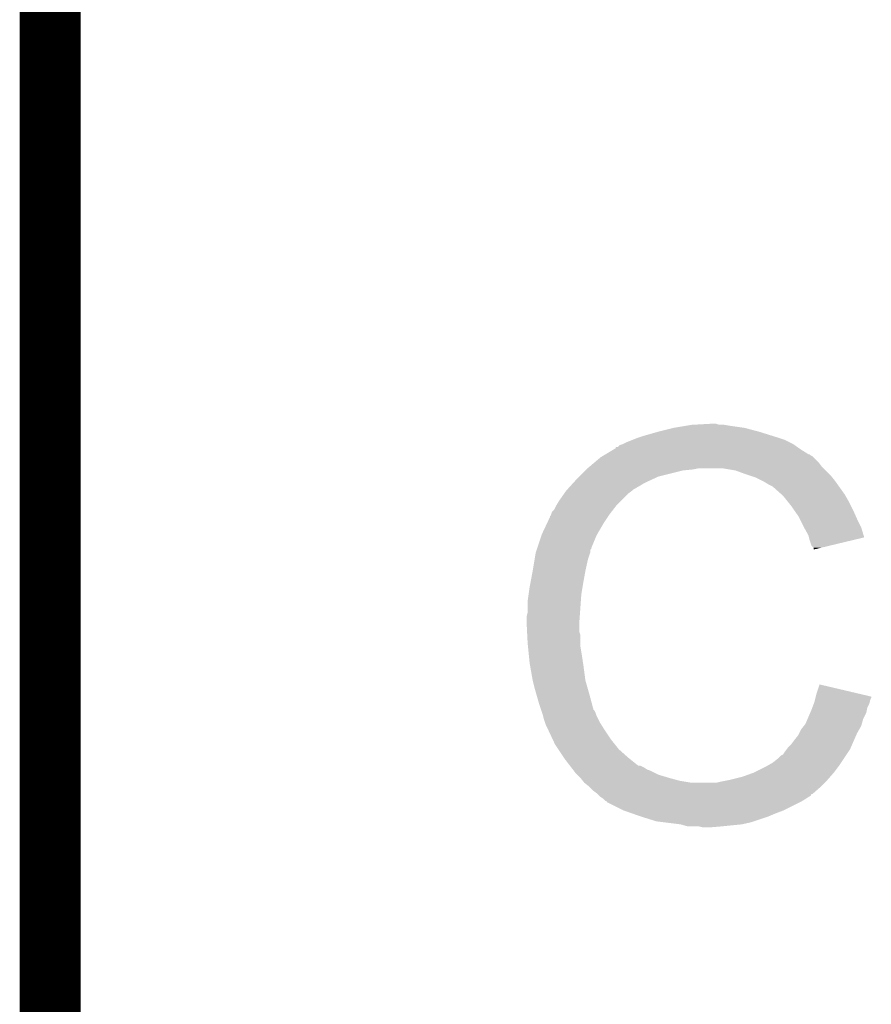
# Model space of a CAD drawing. Extents: x -1.3 to 24.2, y -3.9 to 53.5.
# Tile 34 of 43: x -1.3 to 0.8, y 39.8 to 42.3. Entities that reach past the tile are written whole.
import ezdxf

# ---------------------------------------------------------------- set-up
doc = ezdxf.new("R2010")
doc.units = 0
doc.layers.add('CORDELIA-I_CLICK_V100_GKO', color=14, linetype='CONTINUOUS')
doc.layers.add('CORDELIA-I_CLICK_V100_GTO', color=12, linetype='CONTINUOUS')

msp = doc.modelspace()

# ---------------------------------------------------------------- linework, layer by layer
at = {"layer": 'CORDELIA-I_CLICK_V100_GKO', "const_width": 0.1524}
msp.add_lwpolyline([(-1.27, -3.81), (-1.27, 53.34)], dxfattribs=at)
at = {"layer": 'CORDELIA-I_CLICK_V100_GTO'}
for points in [[(0.25146, 41.22928), (0.2921, 41.23944), (0.508, 41.22928), (0.469902, 41.23944)], [(0.2921, 41.23944), (0.32258, 41.24452), (0.469902, 41.23944), (0.43434, 41.24452)], [(0.32258, 41.24452), (0.33782, 41.24706), (0.43434, 41.24452), (0.419102, 41.24706)], [(0.33782, 41.24706), (0.383502, 41.249598), (0.406404, 41.24706), (0.398782, 41.249598)], [(0.383502, 41.249598), (0.383538, 41.2496), (0.398782, 41.249598), (0.383538, 41.2496)], [(0.187958, 41.20896), (0.200658, 41.21404), (0.5715, 41.20896), (0.55626, 41.21404)], [(0.200658, 41.21404), (0.208278, 41.21658), (0.55626, 41.21404), (0.54864, 41.21658)], [(0.208278, 41.21658), (0.2159, 41.21912), (0.54864, 41.21658), (0.540512, 41.21912)], [(0.2159, 41.21912), (0.25146, 41.22928), (0.540512, 41.21912), (0.508, 41.22928)], [(0.121912, 41.1734), (0.143068, 41.1861), (0.629924, 41.1734), (0.6096, 41.1861)], [(0.143068, 41.1861), (0.14732, 41.188652), (0.6096, 41.1861), (0.606028, 41.188652)], [(0.14732, 41.188652), (0.147342, 41.19118), (0.606028, 41.188652), (0.602488, 41.19118)], [(0.147342, 41.19118), (0.152406, 41.191186), (0.602488, 41.19118), (0.60248, 41.191186)], [(0.152406, 41.191186), (0.157484, 41.19626), (0.60248, 41.191186), (0.595374, 41.19626)], [(0.157484, 41.19626), (0.165094, 41.198798), (0.595374, 41.19626), (0.59182, 41.198798)], [(0.165094, 41.198798), (0.1651, 41.1988), (0.59182, 41.198798), (0.591818, 41.1988)], [(0.1651, 41.1988), (0.17526, 41.20388), (0.591818, 41.1988), (0.58166, 41.20388)], [(0.17526, 41.20388), (0.187958, 41.20896), (0.58166, 41.20388), (0.5715, 41.20896)], [(0.094208, 41.153078), (0.109222, 41.165782), (0.65532, 41.153078), (0.642616, 41.165782)], [(0.109222, 41.165782), (0.113446, 41.168318), (0.642616, 41.165782), (0.64008, 41.168318)], [(0.113446, 41.168318), (0.117676, 41.170858), (0.64008, 41.168318), (0.635004, 41.170858)], [(0.117676, 41.170858), (0.121902, 41.173394), (0.635004, 41.170858), (0.632466, 41.173394)], [(0.121902, 41.173394), (0.121912, 41.1734), (0.632466, 41.173394), (0.629924, 41.1734)], [(0.07112, 41.13276), (0.07366, 41.1353), (0.31496, 41.13276), (0.340362, 41.1353)], [(0.07366, 41.1353), (0.0762, 41.13784), (0.340362, 41.1353), (0.353058, 41.13784)], [(0.0762, 41.13784), (0.082202, 41.14292), (0.668022, 41.13784), (0.662942, 41.14292)], [(0.082202, 41.14292), (0.094208, 41.153078), (0.662942, 41.14292), (0.65532, 41.153078)], [(0.447038, 41.13276), (0.416558, 41.13784), (0.673102, 41.13276), (0.668022, 41.13784)], [(0.04826, 41.1099), (0.05588, 41.11752), (0.23749, 41.1099), (0.253998, 41.11752)], [(0.05588, 41.11752), (0.07112, 41.13276), (0.253998, 41.11752), (0.31496, 41.13276)], [(0.47498, 41.1226), (0.447038, 41.13276), (0.683262, 41.1226), (0.673102, 41.13276)], [(0.482606, 41.120058), (0.47498, 41.1226), (0.685802, 41.120058), (0.683262, 41.1226)], [(0.497838, 41.11498), (0.482606, 41.120058), (0.689866, 41.11498), (0.685802, 41.120058)], [(0.51308, 41.10736), (0.497838, 41.11498), (0.69596, 41.10736), (0.689866, 41.11498)], [(0.025166, 41.084498), (0.041332, 41.10228), (0.190498, 41.084498), (0.220982, 41.10228)], [(0.041332, 41.10228), (0.04826, 41.1099), (0.220982, 41.10228), (0.23749, 41.1099)], [(0.51816, 41.10482), (0.51308, 41.10736), (0.697776, 41.10482), (0.69596, 41.10736)], [(0.530862, 41.0972), (0.51816, 41.10482), (0.703218, 41.0972), (0.697776, 41.10482)], [(0.541016, 41.092122), (0.530862, 41.0972), (0.706846, 41.092122), (0.703218, 41.0972)], [(0.54356, 41.08958), (0.541016, 41.092122), (0.708662, 41.08958), (0.706846, 41.092122)], [(0.563564, 41.0718), (0.54356, 41.08958), (0.721362, 41.0718), (0.708662, 41.08958)], [(0.005078, 41.05656), (0.017524, 41.074338), (0.160022, 41.05656), (0.1778, 41.074338)], [(0.017524, 41.074338), (0.02286, 41.08196), (0.1778, 41.074338), (0.187958, 41.08196)], [(0.02286, 41.08196), (0.022862, 41.081962), (0.187958, 41.08196), (0.18796, 41.081962)], [(0.022862, 41.081962), (0.025166, 41.084498), (0.18796, 41.081962), (0.190498, 41.084498)], [(0.56642, 41.06926), (0.563564, 41.0718), (0.722814, 41.06926), (0.721362, 41.0718)], [(0.578612, 41.05402), (0.56642, 41.06926), (0.73152, 41.05402), (0.722814, 41.06926)], [(-0.007618, 41.033704), (-0.00254, 41.043858), (0.139986, 41.033704), (0.147884, 41.043858)], [(-0.00254, 41.043858), (-0.001018, 41.046398), (0.147884, 41.043858), (0.14986, 41.046398)], [(-0.001018, 41.046398), (0.005078, 41.05656), (0.14986, 41.046398), (0.160022, 41.05656)], [(0.58674, 41.04386), (0.578612, 41.05402), (0.7366, 41.04386), (0.73152, 41.05402)], [(0.593852, 41.0337), (0.58674, 41.04386), (0.74168, 41.0337), (0.7366, 41.04386)], [(-0.024954, 41.000682), (-0.01778, 41.015924), (0.11684, 41.000682), (0.127002, 41.015924)], [(-0.01778, 41.015924), (-0.017774, 41.018466), (0.127002, 41.015924), (0.128696, 41.018466)], [(-0.017774, 41.018466), (-0.01524, 41.021004), (0.128696, 41.018466), (0.130388, 41.021004)], [(-0.01524, 41.021004), (-0.014394, 41.02354), (0.130388, 41.021004), (0.13208, 41.02354)], [(-0.014394, 41.02354), (-0.012696, 41.028622), (0.13208, 41.02354), (0.136032, 41.028622)], [(-0.012696, 41.028622), (-0.007618, 41.033704), (0.136032, 41.028622), (0.139986, 41.033704)], [(0.604518, 41.01846), (0.593852, 41.0337), (0.748454, 41.01846), (0.74168, 41.0337)], [(0.60833, 41.01084), (0.604518, 41.01846), (0.75184, 41.01084), (0.748454, 41.01846)], [(-0.0381, 40.97274), (-0.024954, 41.000682), (0.10054, 40.97274), (0.11684, 41.000682)], [(0.61722, 40.99306), (0.60833, 41.01084), (0.760732, 40.99306), (0.75184, 41.01084)], [(0.618634, 40.990518), (0.61722, 40.99306), (0.762002, 40.990518), (0.760732, 40.99306)], [(0.62992, 40.970202), (0.618634, 40.990518), (0.768076, 40.970202), (0.762002, 40.990518)], [(-0.049108, 40.939716), (-0.038948, 40.9702), (0.08636, 40.939716), (0.09906, 40.9702)], [(-0.038948, 40.9702), (-0.0381, 40.97274), (0.09906, 40.9702), (0.10054, 40.97274)], [(0.631194, 40.965114), (0.62992, 40.970202), (0.769596, 40.965114), (0.768076, 40.970202)], [(0.632462, 40.96004), (0.631194, 40.965114), (0.748434, 40.96004), (0.769596, 40.965114)], [(-0.049956, 40.937174), (-0.049108, 40.939716), (0.086354, 40.937174), (0.08636, 40.939716)], [(0.63754, 40.944804), (0.632462, 40.96004), (0.684892, 40.944804), (0.748434, 40.96004)], [(0.642614, 40.939726), (0.63754, 40.944804), (0.663714, 40.939726), (0.684892, 40.944804)], [(0.64262, 40.934668), (0.642614, 40.939726), (0.64262, 40.934668), (0.663714, 40.939726)], [(-0.05715, 40.90416), (-0.055456, 40.91432), (0.0762, 40.90416), (0.078742, 40.91432)], [(-0.055456, 40.91432), (-0.053338, 40.927022), (0.078742, 40.91432), (0.082972, 40.927022)], [(-0.053338, 40.927022), (-0.052494, 40.929558), (0.082972, 40.927022), (0.083818, 40.929558)], [(-0.052494, 40.929558), (-0.050802, 40.934634), (0.083818, 40.929558), (0.08382, 40.934634)], [(-0.050802, 40.934634), (-0.049956, 40.937174), (0.08382, 40.934634), (0.086354, 40.937174)], [(-0.06096, 40.8813), (-0.05715, 40.90416), (0.07112, 40.8813), (0.0762, 40.90416)], [(-0.0662, 40.85336), (-0.06096, 40.8813), (0.06604, 40.85336), (0.07112, 40.8813)], [(-0.07112, 40.822882), (-0.06858, 40.84066), (0.06096, 40.822882), (0.063922, 40.84066)], [(-0.06858, 40.84066), (-0.0662, 40.85336), (0.063922, 40.84066), (0.06604, 40.85336)], [(-0.07366, 40.8051), (-0.07112, 40.822882), (0.059688, 40.8051), (0.06096, 40.822882)], [(-0.07366, 40.777162), (-0.07366, 40.8051), (0.057694, 40.777162), (0.059688, 40.8051)], [(-0.0762, 40.767002), (-0.07366, 40.777162), (0.056968, 40.767002), (0.057694, 40.777162)], [(-0.0762, 40.751762), (-0.0762, 40.767002), (0.05588, 40.751762), (0.056968, 40.767002)], [(-0.0762, 40.75176), (-0.0762, 40.751762), (0.055882, 40.75176), (0.05588, 40.751762)], [(-0.075056, 40.728898), (-0.0762, 40.75176), (0.055882, 40.728898), (0.055882, 40.75176)], [(-0.074674, 40.721276), (-0.075056, 40.728898), (0.05842, 40.721276), (0.055882, 40.728898)], [(-0.07366, 40.70096), (-0.074674, 40.721276), (0.05842, 40.70096), (0.05842, 40.721276)], [(-0.072896, 40.693338), (-0.07366, 40.70096), (0.05842, 40.693338), (0.05842, 40.70096)], [(-0.071374, 40.6781), (-0.072896, 40.693338), (0.06096, 40.6781), (0.05842, 40.693338)], [(-0.06858, 40.650158), (-0.071374, 40.6781), (0.06526, 40.650158), (0.06096, 40.6781)], [(-0.067682, 40.64508), (-0.06858, 40.650158), (0.06604, 40.64508), (0.06526, 40.650158)], [(-0.06096, 40.60698), (-0.067682, 40.64508), (0.07112, 40.60698), (0.06604, 40.64508)], [(-0.060958, 40.606978), (-0.06096, 40.60698), (0.07112, 40.606978), (0.07112, 40.60698)], [(-0.05588, 40.58666), (-0.060958, 40.606978), (0.076926, 40.58666), (0.07112, 40.606978)], [(0.65024, 40.573958), (0.65788, 40.596816), (0.754968, 40.573958), (0.65788, 40.596816)], [(-0.051524, 40.57142), (-0.05588, 40.58666), (0.08128, 40.57142), (0.076926, 40.58666)], [(-0.04572, 40.5511), (-0.051524, 40.57142), (0.086702, 40.5511), (0.08128, 40.57142)], [(0.64833, 40.566322), (0.65024, 40.573958), (0.7874, 40.566322), (0.754968, 40.573958)], [(-0.039792, 40.533318), (-0.04572, 40.5511), (0.091444, 40.533318), (0.086702, 40.5511)], [(0.639444, 40.538398), (0.643252, 40.548558), (0.77724, 40.538398), (0.78232, 40.548558)], [(0.643252, 40.548558), (0.64516, 40.553642), (0.78232, 40.548558), (0.783588, 40.553642)], [(0.64516, 40.553642), (0.646428, 40.558718), (0.783588, 40.553642), (0.784858, 40.558718)], [(0.646428, 40.558718), (0.647698, 40.563796), (0.784858, 40.558718), (0.787398, 40.563796)], [(0.647698, 40.563796), (0.64833, 40.566322), (0.787398, 40.563796), (0.7874, 40.566322)], [(-0.038944, 40.530776), (-0.039792, 40.533318), (0.093982, 40.530776), (0.091444, 40.533318)], [(-0.037252, 40.525698), (-0.038944, 40.530776), (0.09652, 40.525698), (0.093982, 40.530776)], [(-0.03556, 40.520618), (-0.037252, 40.525698), (0.098214, 40.520618), (0.09652, 40.525698)], [(-0.034924, 40.51808), (-0.03556, 40.520618), (0.09906, 40.51808), (0.098214, 40.520618)], [(0.62774, 40.510458), (0.634272, 40.525698), (0.767078, 40.510458), (0.774698, 40.525698)], [(0.634272, 40.525698), (0.63754, 40.53332), (0.774698, 40.525698), (0.776222, 40.53332)], [(0.63754, 40.53332), (0.639444, 40.538398), (0.776222, 40.53332), (0.77724, 40.538398)], [(-0.033018, 40.51046), (-0.034924, 40.51808), (0.102872, 40.51046), (0.09906, 40.51808)], [(-0.030478, 40.502842), (-0.033018, 40.51046), (0.10668, 40.502842), (0.102872, 40.51046)], [(-0.02794, 40.495222), (-0.030478, 40.502842), (0.111444, 40.495222), (0.10668, 40.502842)], [(-0.0254, 40.49014), (-0.02794, 40.495222), (0.114618, 40.49014), (0.111444, 40.495222)], [(0.618232, 40.492678), (0.6223, 40.497762), (0.762, 40.492678), (0.76345, 40.497762)], [(0.6223, 40.497762), (0.62774, 40.510458), (0.76345, 40.497762), (0.767078, 40.510458)], [(-0.021814, 40.48252), (-0.0254, 40.49014), (0.11938, 40.48252), (0.114618, 40.49014)], [(-0.011056, 40.45966), (-0.021814, 40.48252), (0.13462, 40.45966), (0.11938, 40.48252)], [(0.59436, 40.45712), (0.604522, 40.469822), (0.74406, 40.45712), (0.749618, 40.469822)], [(0.604522, 40.469822), (0.60706, 40.4749), (0.749618, 40.469822), (0.75184, 40.4749)], [(0.60706, 40.4749), (0.61214, 40.48506), (0.75184, 40.4749), (0.757646, 40.48506)], [(0.61214, 40.48506), (0.618232, 40.492678), (0.757646, 40.48506), (0.762, 40.492678)], [(-0.00508, 40.44696), (-0.011056, 40.45966), (0.14478, 40.44696), (0.13462, 40.45966)], [(0.003388, 40.43426), (-0.00508, 40.44696), (0.15494, 40.43426), (0.14478, 40.44696)], [(0.579122, 40.43934), (0.58674, 40.446962), (0.73628, 40.43934), (0.739616, 40.446962)], [(0.58674, 40.446962), (0.59436, 40.45712), (0.739616, 40.446962), (0.74406, 40.45712)], [(0.016932, 40.413942), (0.003388, 40.43426), (0.177798, 40.413942), (0.15494, 40.43426)], [(0.561344, 40.419022), (0.56642, 40.421564), (0.7239, 40.419022), (0.725594, 40.421564)], [(0.56642, 40.421564), (0.5715, 40.42918), (0.725594, 40.421564), (0.730672, 40.42918)], [(0.5715, 40.42918), (0.575308, 40.434258), (0.730672, 40.42918), (0.734058, 40.434258)], [(0.575308, 40.434258), (0.579122, 40.43934), (0.734058, 40.434258), (0.73628, 40.43934)], [(0.02032, 40.40886), (0.016932, 40.413942), (0.184152, 40.40886), (0.177798, 40.413942)], [(0.032044, 40.39362), (0.02032, 40.40886), (0.203206, 40.39362), (0.184152, 40.40886)], [(0.523238, 40.39108), (0.532128, 40.39616), (0.70485, 40.39108), (0.70866, 40.39616)], [(0.532128, 40.39616), (0.541018, 40.40124), (0.70866, 40.39616), (0.712046, 40.40124)], [(0.541018, 40.40124), (0.55372, 40.4114), (0.712046, 40.40124), (0.718818, 40.4114)], [(0.55372, 40.4114), (0.561344, 40.419022), (0.718818, 40.4114), (0.7239, 40.419022)], [(0.032046, 40.393618), (0.032044, 40.39362), (0.208284, 40.393618), (0.203206, 40.39362)], [(0.035954, 40.388538), (0.032046, 40.393618), (0.218442, 40.388538), (0.208284, 40.393618)], [(0.03986, 40.38346), (0.035954, 40.388538), (0.22606, 40.38346), (0.218442, 40.388538)], [(0.041814, 40.38092), (0.03986, 40.38346), (0.23368, 40.38092), (0.22606, 40.38346)], [(0.04572, 40.375842), (0.041814, 40.38092), (0.243836, 40.375842), (0.23368, 40.38092)], [(0.050804, 40.370758), (0.04572, 40.375842), (0.254002, 40.370758), (0.243836, 40.375842)], [(0.05842, 40.36314), (0.050804, 40.370758), (0.2794, 40.36314), (0.254002, 40.370758)], [(0.46482, 40.365682), (0.49276, 40.37584), (0.684532, 40.365682), (0.69342, 40.37584)], [(0.49276, 40.37584), (0.523238, 40.39108), (0.69342, 40.37584), (0.70485, 40.39108)], [(0.064516, 40.35552), (0.05842, 40.36314), (0.30734, 40.35552), (0.2794, 40.36314)], [(0.068578, 40.350442), (0.064516, 40.35552), (0.33781, 40.350442), (0.30734, 40.35552)], [(0.068582, 40.35044), (0.068578, 40.350442), (0.337822, 40.35044), (0.33781, 40.350442)], [(0.081278, 40.340282), (0.068582, 40.35044), (0.660402, 40.340282), (0.67056, 40.35044)], [(0.398782, 40.35044), (0.40894, 40.35298), (0.67056, 40.35044), (0.6731, 40.35298)], [(0.40894, 40.35298), (0.42164, 40.35552), (0.6731, 40.35298), (0.675642, 40.35552)], [(0.42164, 40.35552), (0.43434, 40.35806), (0.675642, 40.35552), (0.677864, 40.35806)], [(0.43434, 40.35806), (0.46482, 40.365682), (0.677864, 40.35806), (0.684532, 40.365682)], [(0.081282, 40.34028), (0.081278, 40.340282), (0.6604, 40.34028), (0.660402, 40.340282)], [(0.09144, 40.330122), (0.081282, 40.34028), (0.648786, 40.330122), (0.6604, 40.34028)], [(0.101598, 40.3225), (0.09144, 40.330122), (0.640074, 40.3225), (0.648786, 40.330122)], [(0.101614, 40.322486), (0.101598, 40.3225), (0.637534, 40.322486), (0.640074, 40.3225)], [(0.106682, 40.317418), (0.101614, 40.322486), (0.634994, 40.317418), (0.637534, 40.322486)], [(0.109218, 40.314882), (0.106682, 40.317418), (0.629924, 40.314882), (0.634994, 40.317418)], [(0.109224, 40.314878), (0.109218, 40.314882), (0.629918, 40.314878), (0.629924, 40.314882)], [(0.11684, 40.3098), (0.109224, 40.314878), (0.622302, 40.3098), (0.629918, 40.314878)], [(0.121914, 40.304726), (0.11684, 40.3098), (0.613844, 40.304726), (0.622302, 40.3098)], [(0.124438, 40.30472), (0.121914, 40.304726), (0.613834, 40.30472), (0.613844, 40.304726)], [(0.12446, 40.302194), (0.124438, 40.30472), (0.609622, 40.302194), (0.613834, 40.30472)], [(0.124488, 40.30218), (0.12446, 40.302194), (0.6096, 40.30218), (0.609622, 40.302194)], [(0.1651, 40.28186), (0.124488, 40.30218), (0.56896, 40.28186), (0.6096, 40.30218)], [(0.18669, 40.27424), (0.1651, 40.28186), (0.54864, 40.27424), (0.56896, 40.28186)], [(0.20828, 40.26662), (0.18669, 40.27424), (0.53086, 40.26662), (0.54864, 40.27424)], [(0.248918, 40.25392), (0.20828, 40.26662), (0.492758, 40.25392), (0.53086, 40.26662)], [(0.269238, 40.25138), (0.248918, 40.25392), (0.485138, 40.25138), (0.492758, 40.25392)], [(0.309878, 40.2463), (0.269238, 40.25138), (0.462278, 40.2463), (0.485138, 40.25138)], [(0.327656, 40.24122), (0.309878, 40.2463), (0.41148, 40.24122), (0.462278, 40.2463)], [(0.365758, 40.23868), (0.355598, 40.24122), (0.381002, 40.23868), (0.41148, 40.24122)]]:
    msp.add_solid(points, dxfattribs=at)

doc.saveas('drawing.dxf')
